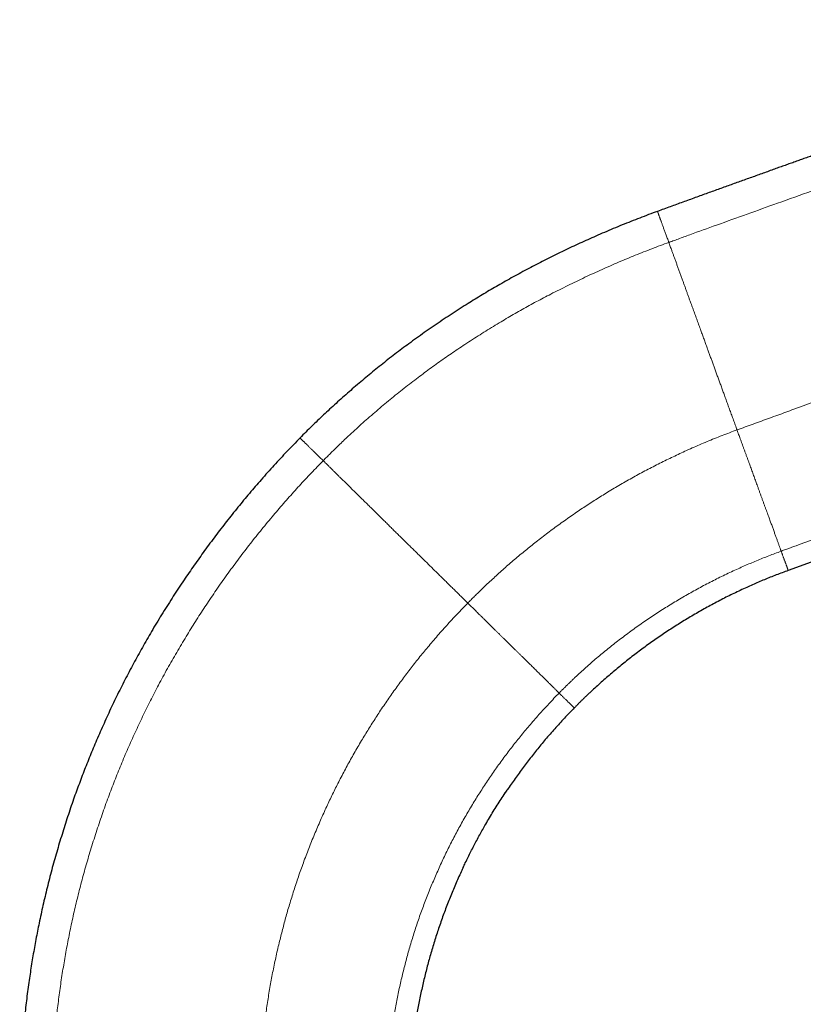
# Model space of a CAD drawing. Header units: millimetres. Extents: x 8 to 573, y 12 to 528.
# Tile 100 of 101: x 416 to 497, y 425 to 528. Entities that reach past the tile are written whole.
import ezdxf

# ---------------------------------------------------------------- set-up
doc = ezdxf.new("R2010")
doc.units = ezdxf.units.MM

msp = doc.modelspace()

# ---------------------------------------------------------------- linework, layer by layer
at = {"color": 7, "linetype": 'Continuous', "lineweight": 30}
for p, q in [((537.33, 485.55), (495.64, 470.38)), ((466.26, 447.32), (466.18, 447.2)), ((461.84, 439.48), (461.88, 439.56))]:
    msp.add_line(p, q, dxfattribs=at)
for points, knots in [([(538.39, 527.62), (538.2, 527.56), (537.81, 527.42), (537.22, 527.21), (536.64, 527), (536.09, 526.81), (535.57, 526.62), (535.05, 526.44), (534.54, 526.26), (534.04, 526.08), (533.54, 525.91), (533.05, 525.74), (532.58, 525.57), (532.11, 525.4), (531.64, 525.24), (531.19, 525.08), (530.75, 524.93), (530.33, 524.78), (529.92, 524.63), (529.52, 524.49), (529.13, 524.36), (528.74, 524.22), (528.34, 524.08), (527.95, 523.94), (527.56, 523.81), (527.19, 523.67), (526.82, 523.54), (526.46, 523.42), (526.12, 523.3), (525.8, 523.19), (525.48, 523.07), (525.16, 522.96), (524.86, 522.86), (524.56, 522.75), (524.27, 522.65), (523.99, 522.55), (523.71, 522.45), (523.44, 522.36), (523.18, 522.27), (522.93, 522.18), (522.68, 522.1), (522.43, 522.01), (522.18, 521.92), (521.92, 521.83), (521.66, 521.74), (521.42, 521.65), (521.19, 521.57), (520.96, 521.49), (520.76, 521.42), (520.56, 521.35), (520.38, 521.29), (520.21, 521.23), (520.04, 521.17), (519.88, 521.12), (519.64, 521.03), (519.32, 520.92), (518.91, 520.78), (518.52, 520.64), (518.2, 520.53), (517.94, 520.44), (517.76, 520.37), (517.57, 520.31), (517.39, 520.25), (517.21, 520.18), (517.03, 520.12), (516.86, 520.06), (516.7, 520), (516.53, 519.95), (516.38, 519.89), (516.23, 519.84), (516.08, 519.79), (515.95, 519.74), (515.83, 519.7), (515.73, 519.67), (515.65, 519.64), (515.58, 519.61), (515.5, 519.59), (515.42, 519.56), (515.33, 519.53), (515.23, 519.49), (515.12, 519.46), (515, 519.41), (514.87, 519.37), (514.73, 519.32), (514.58, 519.27), (514.42, 519.21), (514.25, 519.15), (514.07, 519.09), (513.89, 519.03), (513.7, 518.96), (513.5, 518.89), (513.29, 518.82), (513.07, 518.74), (512.85, 518.67), (512.63, 518.59), (512.4, 518.51), (512.17, 518.43), (511.93, 518.35), (511.69, 518.26), (511.43, 518.17), (511.16, 518.08), (510.88, 517.98), (510.57, 517.87), (510.26, 517.76), (509.94, 517.65), (509.61, 517.53), (509.27, 517.41), (508.92, 517.29), (508.56, 517.17), (508.19, 517.04), (507.82, 516.91), (507.44, 516.77), (507.05, 516.64), (506.66, 516.5), (506.25, 516.36), (505.82, 516.21), (505.39, 516.05), (504.94, 515.9), (504.48, 515.74), (504.02, 515.57), (503.54, 515.4), (503.08, 515.24), (502.61, 515.08), (502.15, 514.91), (501.68, 514.75), (501.21, 514.58), (500.73, 514.41), (500.24, 514.24), (499.74, 514.06), (499.23, 513.88), (498.72, 513.7), (498.2, 513.51), (497.67, 513.32), (497.14, 513.14), (496.62, 512.95), (496.1, 512.76), (495.58, 512.58), (495.04, 512.39), (494.49, 512.19), (493.92, 511.99), (493.33, 511.77), (492.73, 511.56), (492.13, 511.34), (491.52, 511.12), (490.91, 510.91), (490.31, 510.69), (489.71, 510.47), (489.11, 510.26), (488.49, 510.04), (487.88, 509.81), (487.25, 509.59), (486.62, 509.36), (485.98, 509.13), (485.33, 508.89), (484.68, 508.66), (484.03, 508.42), (483.38, 508.18), (482.72, 507.94), (482.27, 507.78), (482.05, 507.7)], [0, 0, 0, 0, 0.0102018, 0.0208694, 0.0313692, 0.0408464, 0.0501825, 0.0593774, 0.0684312, 0.0773438, 0.0861151, 0.0947453, 0.1032343, 0.111582, 0.1197885, 0.1278537, 0.1357777, 0.1431195, 0.1503357, 0.1574262, 0.1643912, 0.1712306, 0.1783472, 0.1853225, 0.1921565, 0.1988492, 0.2054006, 0.2118106, 0.2177249, 0.2235135, 0.2291766, 0.2347139, 0.2401256, 0.2454117, 0.2505721, 0.2556069, 0.260516, 0.2652995, 0.2698752, 0.2743298, 0.2786631, 0.2828752, 0.2876818, 0.2923202, 0.2967905, 0.3010925, 0.3052262, 0.3091918, 0.3129892, 0.3163223, 0.3195141, 0.3225646, 0.3254737, 0.3282771, 0.3310543, 0.3383784, 0.3455352, 0.3525249, 0.3593474, 0.362696, 0.3660027, 0.3692677, 0.3724909, 0.3756722, 0.3788109, 0.3818565, 0.3847795, 0.3877103, 0.3905066, 0.3931685, 0.3956958, 0.3980886, 0.400347, 0.4018357, 0.4032596, 0.4046186, 0.4059395, 0.4073692, 0.4089302, 0.4106225, 0.4126358, 0.4148081, 0.4171392, 0.4196293, 0.4222783, 0.4250862, 0.428053, 0.4311788, 0.4344634, 0.4379069, 0.4414437, 0.4451336, 0.448977, 0.4529736, 0.4568096, 0.4607769, 0.4648757, 0.4691057, 0.4734672, 0.47796, 0.4825842, 0.4878226, 0.4932199, 0.4987761, 0.5044914, 0.5103656, 0.5163988, 0.5225909, 0.528942, 0.5354521, 0.5421212, 0.5488259, 0.555684, 0.5626955, 0.5698603, 0.5774499, 0.5852043, 0.5931235, 0.6012076, 0.6094564, 0.6178701, 0.6264486, 0.634457, 0.6426039, 0.6508893, 0.6593132, 0.6678756, 0.6765764, 0.6854158, 0.6943936, 0.7035099, 0.7127646, 0.7221579, 0.7316896, 0.7408035, 0.7500404, 0.7594005, 0.7688836, 0.7784898, 0.7888127, 0.799274, 0.8098738, 0.820612, 0.8314886, 0.8425036, 0.853016, 0.8636513, 0.8744097, 0.8852912, 0.8962956, 0.907423, 0.9186734, 0.9300468, 0.9415432, 0.9531625, 0.964694, 0.9763441, 0.9881128, 1, 1, 1, 1]), ([(482.05, 507.7), (481.74, 507.59), (481.13, 507.36), (480.21, 507.01), (479.29, 506.65), (478.37, 506.29), (477.46, 505.91), (476.54, 505.52), (475.66, 505.14), (474.81, 504.76), (473.98, 504.38), (473.15, 504), (472.33, 503.61), (471.51, 503.21), (470.69, 502.81), (469.88, 502.39), (469.07, 501.97), (468.27, 501.55), (467.46, 501.11), (466.66, 500.67), (465.88, 500.23), (465.12, 499.79), (464.38, 499.36), (463.64, 498.91), (462.91, 498.46), (462.14, 497.98), (461.33, 497.47), (460.5, 496.93), (459.67, 496.38), (458.84, 495.81), (458.02, 495.25), (457.21, 494.67), (456.42, 494.1), (455.67, 493.54), (454.94, 492.99), (454.21, 492.43), (453.5, 491.87), (452.78, 491.3), (452.08, 490.72), (451.38, 490.14), (450.68, 489.55), (449.99, 488.95), (449.31, 488.35), (448.64, 487.74), (447.98, 487.14), (447.34, 486.55), (446.72, 485.96), (446.11, 485.36), (445.5, 484.76), (445.1, 484.36), (444.9, 484.16)], [0, 0, 0, 0, 0.022199, 0.044423, 0.066672, 0.088945, 0.111239, 0.133554, 0.155888, 0.176376, 0.196878, 0.217394, 0.237921, 0.258459, 0.279006, 0.299563, 0.320126, 0.340697, 0.361275, 0.381862, 0.402455, 0.421877, 0.441304, 0.460735, 0.480169, 0.499605, 0.522096, 0.544589, 0.567081, 0.589573, 0.612063, 0.63455, 0.657032, 0.677636, 0.698233, 0.718821, 0.739401, 0.759971, 0.780531, 0.80108, 0.821618, 0.842143, 0.862655, 0.883154, 0.903639, 0.92294, 0.942227, 0.9615, 0.980757, 1, 1, 1, 1]), ([(444.9, 484.16), (444.67, 483.92), (444.21, 483.45), (443.53, 482.74), (442.86, 482.02), (442.19, 481.29), (441.52, 480.56), (440.88, 479.83), (440.25, 479.11), (439.64, 478.39), (439.04, 477.67), (438.44, 476.94), (437.85, 476.21), (437.26, 475.47), (436.68, 474.72), (436.11, 473.97), (435.54, 473.21), (434.98, 472.45), (434.44, 471.69), (433.9, 470.93), (433.37, 470.16), (432.83, 469.37), (432.28, 468.55), (431.73, 467.7), (431.18, 466.85), (430.64, 465.99), (430.11, 465.12), (429.6, 464.27), (429.11, 463.43), (428.63, 462.59), (428.17, 461.76), (427.71, 460.92), (427.25, 460.07), (426.81, 459.22), (426.37, 458.36), (425.94, 457.5), (425.52, 456.64), (425.11, 455.77), (424.72, 454.91), (424.33, 454.05), (423.95, 453.18), (423.58, 452.34), (423.24, 451.51), (422.91, 450.7), (422.58, 449.88), (422.27, 449.07), (421.96, 448.25), (421.66, 447.43), (421.35, 446.58), (421.05, 445.69), (420.74, 444.78), (420.45, 443.87), (420.16, 442.95), (419.88, 442.03), (419.61, 441.11), (419.34, 440.19), (419.09, 439.26), (418.85, 438.33), (418.62, 437.41), (418.39, 436.49), (418.18, 435.57), (417.98, 434.66), (417.79, 433.76), (417.61, 432.89), (417.45, 432.04), (417.29, 431.19), (417.14, 430.33), (417, 429.48), (416.87, 428.63), (416.74, 427.75), (416.61, 426.84), (416.49, 425.9), (416.38, 424.96), (416.28, 424.02), (416.19, 423.08), (416.1, 422.14), (416.03, 421.2), (415.97, 420.27), (415.91, 419.33), (415.86, 418.4), (415.82, 417.48), (415.79, 416.56), (415.77, 415.65), (415.77, 415.04), (415.76, 414.73)], [0, 0, 0, 0, 0.012737, 0.025499, 0.038286, 0.051096, 0.063929, 0.076784, 0.088925, 0.101084, 0.113262, 0.125457, 0.13767, 0.149898, 0.162143, 0.174403, 0.186677, 0.198966, 0.211048, 0.223143, 0.23525, 0.247368, 0.260466, 0.273575, 0.286696, 0.299827, 0.312968, 0.326117, 0.338523, 0.350936, 0.363358, 0.375786, 0.388222, 0.400664, 0.413111, 0.425563, 0.43802, 0.450481, 0.462722, 0.474967, 0.487213, 0.499461, 0.5108, 0.522139, 0.533478, 0.544817, 0.556155, 0.567492, 0.578828, 0.591295, 0.603759, 0.61622, 0.628677, 0.641129, 0.653576, 0.666017, 0.678451, 0.690877, 0.703294, 0.71548, 0.727656, 0.739822, 0.751978, 0.763219, 0.774451, 0.785673, 0.796883, 0.808084, 0.819272, 0.830449, 0.84273, 0.854997, 0.867247, 0.879482, 0.891701, 0.903902, 0.916087, 0.928254, 0.940403, 0.952533, 0.964428, 0.976305, 0.988162, 1, 1, 1, 1]), ([(495.64, 470.38), (495.43, 470.3), (495.01, 470.15), (494.39, 469.91), (493.77, 469.67), (493.16, 469.42), (492.54, 469.16), (491.93, 468.89), (491.3, 468.61), (490.66, 468.31), (489.99, 467.99), (489.33, 467.67), (488.68, 467.34), (488.02, 466.99), (487.37, 466.64), (486.73, 466.29), (486.09, 465.92), (485.45, 465.55), (484.82, 465.17), (484.2, 464.78), (483.59, 464.39), (482.98, 464), (482.38, 463.59), (481.78, 463.17), (481.17, 462.75), (480.58, 462.31), (479.98, 461.87), (479.4, 461.43), (478.83, 460.98), (478.27, 460.52), (477.71, 460.06), (477.16, 459.6), (476.61, 459.12), (476.07, 458.65), (475.54, 458.16), (475.11, 457.76), (474.78, 457.45), (474.55, 457.23), (474.31, 457), (474.08, 456.78), (473.86, 456.55), (473.63, 456.32), (473.48, 456.17), (473.4, 456.09)], [0, 0, 0, 0, 0.024897, 0.049824, 0.074778, 0.099759, 0.124764, 0.149793, 0.174843, 0.202421, 0.230022, 0.257643, 0.285282, 0.312938, 0.340608, 0.368289, 0.395981, 0.423681, 0.451386, 0.4786, 0.505816, 0.533031, 0.560244, 0.587947, 0.615644, 0.643331, 0.671008, 0.698672, 0.725828, 0.752967, 0.780087, 0.807188, 0.834266, 0.861319, 0.888347, 0.915347, 0.92746, 0.939566, 0.951666, 0.96376, 0.975847, 0.987927, 1, 1, 1, 1]), ([(473.4, 456.09), (473.23, 455.92), (472.88, 455.56), (472.38, 455.03), (471.87, 454.48), (471.37, 453.93), (470.88, 453.37), (470.4, 452.82), (469.94, 452.26), (469.49, 451.72), (469.05, 451.16), (468.62, 450.61), (468.19, 450.04), (467.76, 449.47), (467.35, 448.89), (466.93, 448.31), (466.58, 447.79), (466.36, 447.47), (466.27, 447.34)], [0, 0, 0, 0, 0.0653171, 0.1307859, 0.1964019, 0.2621607, 0.3280575, 0.3940877, 0.4564628, 0.5189483, 0.5815402, 0.6442343, 0.7070266, 0.7699128, 0.8328887, 0.8959502, 0.9590929, 1, 1, 1, 1]), ([(461.84, 439.49), (461.92, 439.66), (462.09, 440.02), (462.37, 440.59), (462.66, 441.17), (462.96, 441.75), (463.26, 442.33), (463.57, 442.89), (463.88, 443.45), (464.22, 444.05), (464.59, 444.67), (464.98, 445.33), (465.39, 445.98), (465.8, 446.62), (466.09, 447.07), (466.25, 447.31), (466.27, 447.34)], [0, 0, 0, 0, 0.062326, 0.135134, 0.207916, 0.280667, 0.352086, 0.423467, 0.494806, 0.566099, 0.650905, 0.735633, 0.820276, 0.904827, 0.98928, 1, 1, 1, 1]), ([(466.22, 447.26), (466.22, 447.26), (466.23, 447.28), (466.25, 447.3), (466.26, 447.32)], [0, 0, 0, 0, 0.0003, 1, 1, 1, 1]), ([(461.88, 439.56), (461.8, 439.39), (461.62, 439.01), (461.34, 438.4), (461.05, 437.74), (460.77, 437.07), (460.49, 436.4), (460.23, 435.73), (459.97, 435.05), (459.72, 434.37), (459.48, 433.69), (459.25, 433.01), (459.02, 432.33), (458.81, 431.64), (458.6, 430.95), (458.4, 430.27), (458.22, 429.59), (458.04, 428.91), (457.86, 428.22), (457.7, 427.52), (457.54, 426.82), (457.39, 426.12), (457.25, 425.42), (457.12, 424.72), (457, 424.01), (456.88, 423.31), (456.78, 422.6), (456.68, 421.9), (456.59, 421.19), (456.51, 420.49), (456.44, 419.78), (456.37, 419.08), (456.32, 418.37), (456.27, 417.65), (456.23, 416.93), (456.2, 416.29), (456.18, 415.74), (456.17, 415.28), (456.16, 414.93), (456.16, 414.72), (456.16, 414.64), (456.16, 414.62), (456.16, 414.59), (456.16, 414.57), (456.16, 414.55), (456.16, 414.53), (456.16, 414.52)], [0, 0, 0, 0, 0.021448, 0.049392, 0.07734, 0.10529, 0.13324, 0.161188, 0.189133, 0.217072, 0.244942, 0.272802, 0.300651, 0.328485, 0.356304, 0.383609, 0.410894, 0.438159, 0.465401, 0.493173, 0.520918, 0.548633, 0.576317, 0.603967, 0.631582, 0.659159, 0.686698, 0.714196, 0.741651, 0.769061, 0.796425, 0.823741, 0.851007, 0.878946, 0.906829, 0.934654, 0.952985, 0.97129, 0.987376, 0.994447, 0.995373, 0.996298, 0.997224, 0.998149, 0.999075, 1, 1, 1, 1])]:
    msp.add_open_spline(points, degree=3, knots=knots, dxfattribs=at)
at = {"color": 8, "linetype": 'Continuous', "lineweight": 0}
for points, knots in [([(541.83, 525.07), (540.3, 524.53), (537.23, 523.45), (532.64, 521.84), (528.04, 520.24), (524.01, 518.83), (520.55, 517.63), (517.66, 516.63), (514.76, 515.64), (511.87, 514.64), (508.73, 513.55), (505.36, 512.38), (501.75, 511.11), (498.14, 509.83), (494.68, 508.6), (491.37, 507.42), (488.33, 506.32), (485.93, 505.46), (484.42, 504.91), (483.75, 504.66), (483.48, 504.57), (483.39, 504.53), (483.37, 504.52), (483.34, 504.52), (483.32, 504.51), (483.3, 504.5), (483.27, 504.49), (483.25, 504.48), (483.23, 504.48), (483.23, 504.47)], [0, 0, 0, 0, 0.078395, 0.156794, 0.235195, 0.313598, 0.362879, 0.41216, 0.461441, 0.510721, 0.560001, 0.621601, 0.683202, 0.744802, 0.806402, 0.86061, 0.914817, 0.96252, 0.983509, 0.992744, 0.996807, 0.997206, 0.997605, 0.998005, 0.998404, 0.998803, 0.999202, 0.999601, 1, 1, 1, 1]), ([(559.79, 510.29), (557.19, 509.35), (552.01, 507.46), (544.23, 504.62), (536.45, 501.79), (528.67, 498.95), (521.58, 496.37), (515.18, 494.04), (509.48, 491.96), (504.42, 490.12), (500, 488.51), (497.21, 487.49), (495.39, 486.83), (494.55, 486.52), (493.7, 486.22), (492.86, 485.91), (492.01, 485.6), (491.17, 485.29), (490.6, 485.09), (490.32, 484.98)], [0, 0, 0, 0, 0.111996, 0.223989, 0.335991, 0.447995, 0.559996, 0.642129, 0.724263, 0.806398, 0.860608, 0.914816, 0.926986, 0.939155, 0.951324, 0.963493, 0.975662, 0.987831, 1, 1, 1, 1]), ([(483.23, 504.47), (483.2, 504.55), (483.15, 504.7), (483.07, 504.91), (482.99, 505.12), (482.92, 505.32), (482.85, 505.51), (482.78, 505.69), (482.72, 505.86), (482.66, 506.03), (482.6, 506.19), (482.55, 506.34), (482.5, 506.48), (482.45, 506.61), (482.41, 506.73), (482.36, 506.85), (482.32, 506.95), (482.29, 507.06), (482.25, 507.15), (482.22, 507.23), (482.19, 507.31), (482.17, 507.38), (482.15, 507.44), (482.13, 507.5), (482.11, 507.54), (482.09, 507.59), (482.08, 507.62), (482.07, 507.65), (482.06, 507.68), (482.06, 507.69), (482.05, 507.7), (482.05, 507.7), (482.05, 507.7)], [0, 0, 0, 0, 0.036255, 0.072483, 0.108682, 0.14485, 0.179302, 0.213726, 0.248122, 0.282494, 0.316842, 0.351173, 0.383528, 0.415876, 0.448221, 0.48057, 0.512929, 0.545307, 0.577711, 0.610152, 0.642638, 0.675201, 0.707395, 0.739805, 0.77241, 0.805186, 0.83871, 0.872362, 0.906115, 0.939943, 0.97382, 1, 1, 1, 1]), ([(483.23, 504.47), (482.94, 504.37), (482.35, 504.15), (481.48, 503.82), (480.61, 503.48), (479.74, 503.14), (478.88, 502.78), (478.01, 502.42), (477.15, 502.05), (476.28, 501.66), (475.4, 501.26), (474.51, 500.85), (473.62, 500.42), (472.73, 499.99), (471.85, 499.55), (471.01, 499.13), (470.22, 498.71), (469.47, 498.32), (468.73, 497.91), (467.99, 497.5), (467.25, 497.08), (466.52, 496.66), (465.77, 496.21), (464.99, 495.75), (464.2, 495.26), (463.41, 494.76), (462.62, 494.26), (461.87, 493.76), (461.14, 493.27), (460.44, 492.79), (459.74, 492.31), (459.05, 491.82), (458.36, 491.32), (457.68, 490.82), (456.98, 490.29), (456.26, 489.74), (455.53, 489.17), (454.8, 488.59), (454.08, 488), (453.37, 487.41), (452.66, 486.8), (451.96, 486.19), (451.27, 485.58), (450.58, 484.95), (449.96, 484.38), (449.41, 483.86), (448.92, 483.39), (448.53, 483.01), (448.24, 482.73), (448.05, 482.54), (447.87, 482.35), (447.68, 482.17), (447.49, 481.98), (447.37, 481.85), (447.3, 481.79)], [0, 0, 0, 0, 0.021746, 0.043518, 0.065314, 0.087133, 0.108973, 0.130834, 0.152713, 0.17461, 0.197567, 0.22054, 0.243528, 0.266529, 0.289541, 0.312563, 0.332304, 0.352051, 0.371807, 0.391571, 0.411342, 0.431118, 0.450901, 0.472666, 0.494437, 0.516211, 0.537988, 0.559766, 0.579565, 0.599363, 0.619161, 0.638956, 0.658749, 0.678538, 0.698318, 0.720067, 0.741805, 0.76353, 0.785243, 0.806943, 0.828629, 0.8503, 0.871956, 0.893596, 0.91522, 0.931067, 0.946904, 0.962732, 0.968947, 0.975161, 0.981373, 0.987584, 0.993793, 1, 1, 1, 1]), ([(490.32, 484.98), (490.26, 485.16), (490.13, 485.5), (489.95, 486.01), (489.77, 486.51), (489.58, 487.01), (489.4, 487.5), (489.23, 487.99), (489.06, 488.46), (488.89, 488.91), (488.74, 489.34), (488.58, 489.77), (488.43, 490.19), (488.27, 490.61), (488.12, 491.02), (487.98, 491.43), (487.83, 491.83), (487.69, 492.22), (487.54, 492.62), (487.4, 493.01), (487.25, 493.42), (487.09, 493.85), (486.93, 494.31), (486.76, 494.76), (486.59, 495.23), (486.41, 495.73), (486.22, 496.25), (486.03, 496.76), (485.85, 497.27), (485.67, 497.77), (485.5, 498.22), (485.36, 498.6), (485.24, 498.93), (485.12, 499.26), (485.01, 499.59), (484.89, 499.91), (484.77, 500.24), (484.64, 500.58), (484.51, 500.94), (484.38, 501.31), (484.24, 501.68), (484.11, 502.05), (483.98, 502.42), (483.85, 502.77), (483.73, 503.1), (483.61, 503.42), (483.51, 503.7), (483.42, 503.94), (483.35, 504.14), (483.3, 504.28), (483.27, 504.35), (483.27, 504.37), (483.26, 504.38), (483.25, 504.4), (483.25, 504.42), (483.24, 504.44), (483.23, 504.46), (483.23, 504.47), (483.23, 504.47)], [0, 0, 0, 0, 0.023077, 0.045987, 0.068729, 0.091303, 0.113708, 0.135944, 0.15801, 0.17809, 0.198028, 0.217826, 0.237482, 0.257, 0.276378, 0.295619, 0.314724, 0.333694, 0.35257, 0.371471, 0.390399, 0.412737, 0.435101, 0.457484, 0.47988, 0.506176, 0.532469, 0.558748, 0.585003, 0.611223, 0.637397, 0.654993, 0.672595, 0.690305, 0.708133, 0.72608, 0.744146, 0.762333, 0.783704, 0.80524, 0.826944, 0.848815, 0.870853, 0.893059, 0.91274, 0.93255, 0.952489, 0.96572, 0.979007, 0.990746, 0.991901, 0.993057, 0.994213, 0.99537, 0.996527, 0.997684, 0.998842, 1, 1, 1, 1]), ([(542.93, 489.73), (541.65, 489.27), (539.09, 488.35), (535.25, 486.96), (531.4, 485.58), (527.56, 484.2), (523.72, 482.81), (519.87, 481.43), (516, 480.03), (512.09, 478.62), (508.14, 477.19), (504.65, 475.92), (501.6, 474.81), (499.1, 473.91), (497.13, 473.19), (495.89, 472.74), (495.34, 472.54), (495.12, 472.46), (495.03, 472.43), (495.01, 472.42), (494.98, 472.41), (494.96, 472.4), (494.93, 472.39), (494.92, 472.39), (494.91, 472.38)], [0, 0, 0, 0, 0.080002, 0.160004, 0.240005, 0.320005, 0.400003, 0.480002, 0.560001, 0.642135, 0.724269, 0.806403, 0.86061, 0.914818, 0.96252, 0.983509, 0.992744, 0.996807, 0.997339, 0.997872, 0.998404, 0.998936, 0.999468, 1, 1, 1, 1]), ([(447.3, 481.79), (447.25, 481.84), (447.15, 481.94), (447, 482.08), (446.86, 482.23), (446.72, 482.36), (446.58, 482.5), (446.46, 482.62), (446.33, 482.75), (446.21, 482.86), (446.09, 482.98), (445.98, 483.09), (445.88, 483.19), (445.78, 483.28), (445.69, 483.38), (445.6, 483.46), (445.52, 483.55), (445.44, 483.62), (445.36, 483.7), (445.29, 483.77), (445.23, 483.83), (445.17, 483.89), (445.12, 483.94), (445.07, 483.98), (445.03, 484.02), (445, 484.06), (444.96, 484.09), (444.94, 484.12), (444.92, 484.13), (444.91, 484.15), (444.9, 484.16), (444.9, 484.16), (444.9, 484.16)], [0, 0, 0, 0, 0.0334002, 0.0671094, 0.1011213, 0.1354291, 0.1684054, 0.2016373, 0.2351179, 0.2688397, 0.3027946, 0.3369744, 0.3693994, 0.4020089, 0.434795, 0.4677495, 0.500864, 0.5341296, 0.5675373, 0.6010778, 0.6347417, 0.6685191, 0.7017942, 0.7351598, 0.7686059, 0.8021226, 0.836311, 0.8705515, 0.9048334, 0.9391456, 0.9734774, 1, 1, 1, 1]), ([(490.32, 484.98), (490.06, 484.89), (489.54, 484.7), (488.76, 484.4), (487.98, 484.09), (487.2, 483.77), (486.43, 483.45), (485.66, 483.11), (484.91, 482.78), (484.19, 482.44), (483.49, 482.11), (482.8, 481.78), (482.11, 481.43), (481.42, 481.08), (480.74, 480.72), (480.05, 480.35), (479.38, 479.98), (478.7, 479.6), (478.03, 479.21), (477.37, 478.82), (476.72, 478.42), (476.08, 478.03), (475.47, 477.64), (474.85, 477.24), (474.24, 476.84), (473.63, 476.42), (473, 475.99), (472.37, 475.55), (471.74, 475.09), (471.12, 474.64), (470.5, 474.17), (469.89, 473.71), (469.31, 473.25), (468.74, 472.8), (468.18, 472.34), (467.62, 471.87), (467.06, 471.4), (466.51, 470.93), (465.97, 470.45), (465.43, 469.96), (464.89, 469.47), (464.34, 468.96), (463.79, 468.43), (463.35, 468), (463.04, 467.7), (462.86, 467.52), (462.68, 467.34), (462.51, 467.17), (462.39, 467.05), (462.33, 466.99)], [0, 0, 0, 0, 0.024899, 0.049827, 0.074782, 0.099763, 0.12477, 0.149799, 0.17485, 0.197831, 0.220828, 0.243839, 0.266864, 0.289902, 0.31295, 0.336008, 0.359075, 0.382149, 0.405229, 0.428314, 0.451402, 0.473174, 0.494946, 0.516719, 0.538491, 0.560261, 0.583347, 0.606429, 0.629505, 0.652574, 0.675634, 0.698686, 0.720411, 0.742125, 0.763829, 0.78552, 0.807197, 0.828861, 0.850509, 0.872141, 0.893756, 0.915352, 0.939086, 0.962795, 0.970241, 0.977685, 0.985126, 0.992564, 1, 1, 1, 1]), ([(494.91, 472.38), (494.89, 472.42), (494.87, 472.48), (494.83, 472.59), (494.79, 472.7), (494.75, 472.82), (494.7, 472.94), (494.66, 473.07), (494.61, 473.21), (494.56, 473.35), (494.5, 473.5), (494.45, 473.65), (494.39, 473.81), (494.33, 473.98), (494.26, 474.16), (494.2, 474.34), (494.13, 474.53), (494.06, 474.72), (493.99, 474.91), (493.92, 475.11), (493.84, 475.31), (493.77, 475.51), (493.69, 475.73), (493.61, 475.96), (493.52, 476.21), (493.42, 476.47), (493.32, 476.75), (493.21, 477.03), (493.11, 477.32), (493, 477.62), (492.89, 477.92), (492.78, 478.22), (492.67, 478.53), (492.56, 478.84), (492.45, 479.13), (492.36, 479.39), (492.27, 479.64), (492.18, 479.88), (492.09, 480.13), (492, 480.38), (491.91, 480.62), (491.82, 480.87), (491.73, 481.12), (491.63, 481.39), (491.53, 481.67), (491.42, 481.97), (491.31, 482.27), (491.2, 482.57), (491.09, 482.87), (490.98, 483.16), (490.89, 483.43), (490.79, 483.68), (490.7, 483.94), (490.61, 484.18), (490.53, 484.41), (490.45, 484.63), (490.39, 484.79), (490.35, 484.89), (490.34, 484.93), (490.34, 484.94), (490.33, 484.95), (490.33, 484.96), (490.32, 484.97), (490.32, 484.98), (490.32, 484.98)], [0, 0, 0, 0, 0.018381, 0.036736, 0.055062, 0.073361, 0.09163, 0.109546, 0.127433, 0.145295, 0.163131, 0.181307, 0.199462, 0.217597, 0.235717, 0.253826, 0.271927, 0.290027, 0.307187, 0.324356, 0.341559, 0.358873, 0.376297, 0.393817, 0.414572, 0.435421, 0.456341, 0.47731, 0.498733, 0.520157, 0.541558, 0.56291, 0.584191, 0.605374, 0.626438, 0.642854, 0.659172, 0.67539, 0.691579, 0.707759, 0.723648, 0.739537, 0.755429, 0.771329, 0.790271, 0.809231, 0.828214, 0.847222, 0.866257, 0.885323, 0.90131, 0.91732, 0.933352, 0.949406, 0.963551, 0.977713, 0.990189, 0.995682, 0.996402, 0.997121, 0.997841, 0.998561, 0.99928, 1, 1, 1, 1]), ([(447.3, 481.79), (447.1, 481.57), (446.68, 481.15), (446.06, 480.5), (445.44, 479.85), (444.83, 479.19), (444.23, 478.52), (443.63, 477.85), (443.03, 477.17), (442.44, 476.48), (441.83, 475.76), (441.23, 475.03), (440.63, 474.29), (440.03, 473.55), (439.44, 472.79), (438.86, 472.04), (438.29, 471.27), (437.72, 470.5), (437.16, 469.72), (436.6, 468.94), (436.06, 468.15), (435.53, 467.37), (435.01, 466.6), (434.52, 465.84), (434.03, 465.07), (433.54, 464.3), (433.06, 463.51), (432.57, 462.7), (432.08, 461.86), (431.59, 461.02), (431.12, 460.18), (430.65, 459.33), (430.2, 458.49), (429.77, 457.66), (429.35, 456.85), (428.94, 456.03), (428.54, 455.21), (428.15, 454.38), (427.76, 453.55), (427.38, 452.71), (427.01, 451.87), (426.65, 451.03), (426.3, 450.19), (425.96, 449.35), (425.62, 448.51), (425.3, 447.67), (424.97, 446.81), (424.65, 445.92), (424.33, 445), (424.01, 444.08), (423.71, 443.16), (423.41, 442.23), (423.13, 441.32), (422.86, 440.43), (422.61, 439.55), (422.36, 438.67), (422.13, 437.78), (421.9, 436.9), (421.68, 436.01), (421.47, 435.12), (421.27, 434.23), (421.08, 433.34), (420.9, 432.46), (420.72, 431.58), (420.56, 430.7), (420.41, 429.82), (420.26, 428.94), (420.12, 428.05), (419.99, 427.16), (419.87, 426.26), (419.75, 425.37), (419.65, 424.48), (419.55, 423.59), (419.46, 422.72), (419.39, 421.84), (419.32, 420.96), (419.26, 420.08), (419.2, 419.21), (419.16, 418.33), (419.12, 417.49), (419.09, 416.69), (419.07, 415.95), (419.06, 415.37), (419.06, 415.04), (419.06, 414.92), (419.06, 414.88), (419.06, 414.85), (419.06, 414.82), (419.06, 414.78), (419.06, 414.75), (419.06, 414.73), (419.06, 414.72)], [0, 0, 0, 0, 0.0119749, 0.023972, 0.035991, 0.0480313, 0.0600923, 0.0721735, 0.0842743, 0.0963942, 0.1091112, 0.1218478, 0.1346034, 0.1473775, 0.1601692, 0.172978, 0.1858031, 0.1986439, 0.2114996, 0.2243696, 0.2372532, 0.2501496, 0.2623203, 0.2745012, 0.2866916, 0.2988911, 0.311099, 0.3240552, 0.3370197, 0.3499933, 0.3629758, 0.3759665, 0.3889648, 0.4012267, 0.4134943, 0.425767, 0.4380444, 0.4503259, 0.4626109, 0.4748989, 0.4871894, 0.4994818, 0.5117757, 0.5238509, 0.5359264, 0.5480017, 0.5600763, 0.5731142, 0.5861501, 0.5991832, 0.612213, 0.6252389, 0.6382601, 0.6505324, 0.6627996, 0.6750606, 0.6873135, 0.6995576, 0.7117926, 0.7240178, 0.736233, 0.7484375, 0.760631, 0.7725956, 0.7845487, 0.7964899, 0.8084188, 0.8205514, 0.8326704, 0.8447753, 0.8568657, 0.8689412, 0.880786, 0.8926157, 0.9044297, 0.9162277, 0.9280094, 0.9397743, 0.951522, 0.9632521, 0.9735598, 0.9838535, 0.9929, 0.9968768, 0.9973231, 0.9977693, 0.9982155, 0.9986617, 0.9991078, 0.9995539, 1, 1, 1, 1]), ([(462.33, 466.99), (462.21, 467.11), (461.97, 467.35), (461.61, 467.7), (461.25, 468.06), (460.88, 468.42), (460.52, 468.77), (460.16, 469.13), (459.79, 469.5), (459.41, 469.87), (459.01, 470.26), (458.62, 470.65), (458.23, 471.03), (457.84, 471.42), (457.45, 471.8), (457.06, 472.18), (456.68, 472.56), (456.3, 472.93), (455.92, 473.3), (455.55, 473.67), (455.18, 474.03), (454.81, 474.39), (454.45, 474.75), (454.09, 475.11), (453.73, 475.46), (453.38, 475.81), (453.02, 476.16), (452.68, 476.5), (452.33, 476.84), (452, 477.17), (451.68, 477.48), (451.37, 477.78), (451.07, 478.08), (450.77, 478.37), (450.48, 478.66), (450.18, 478.95), (449.9, 479.24), (449.61, 479.52), (449.33, 479.79), (449.05, 480.06), (448.78, 480.33), (448.52, 480.59), (448.28, 480.83), (448.05, 481.05), (447.8, 481.3), (447.58, 481.51), (447.44, 481.65), (447.39, 481.7), (447.38, 481.71), (447.37, 481.73), (447.35, 481.74), (447.34, 481.75), (447.33, 481.76), (447.32, 481.78), (447.31, 481.78), (447.3, 481.79)], [0, 0, 0, 0, 0.0211006, 0.0422485, 0.0634418, 0.0846785, 0.1059566, 0.1272742, 0.1486291, 0.1721603, 0.1957316, 0.2193401, 0.2429831, 0.2666577, 0.2903612, 0.3140905, 0.3378428, 0.3616153, 0.3854049, 0.4087836, 0.4321733, 0.4555711, 0.4789742, 0.5025228, 0.5260712, 0.5496163, 0.5731554, 0.5966857, 0.6202042, 0.6437081, 0.6652381, 0.6867513, 0.7082456, 0.7297188, 0.7511687, 0.7725932, 0.7939902, 0.8153576, 0.8366934, 0.8579955, 0.8792618, 0.9004904, 0.9191387, 0.9377549, 0.9563377, 0.9808134, 0.9915628, 0.9926179, 0.9936728, 0.9947277, 0.9957824, 0.996837, 0.9978914, 0.9989458, 1, 1, 1, 1]), ([(494.91, 472.38), (494.69, 472.3), (494.26, 472.15), (493.62, 471.9), (492.98, 471.65), (492.34, 471.39), (491.7, 471.12), (491.07, 470.85), (490.42, 470.55), (489.75, 470.25), (489.06, 469.92), (488.37, 469.59), (487.69, 469.24), (487.01, 468.89), (486.34, 468.53), (485.67, 468.16), (485.01, 467.79), (484.34, 467.4), (483.69, 467.01), (483.05, 466.62), (482.41, 466.21), (481.78, 465.8), (481.15, 465.39), (480.53, 464.96), (479.9, 464.52), (479.28, 464.07), (478.67, 463.61), (478.06, 463.16), (477.47, 462.69), (476.88, 462.22), (476.3, 461.75), (475.73, 461.27), (475.16, 460.78), (474.6, 460.28), (474.05, 459.78), (473.6, 459.37), (473.26, 459.04), (473.02, 458.81), (472.78, 458.58), (472.54, 458.35), (472.3, 458.11), (472.07, 457.88), (471.91, 457.72), (471.83, 457.64)], [0, 0, 0, 0, 0.0248832, 0.0497968, 0.0747393, 0.0997088, 0.1247039, 0.1497228, 0.174764, 0.2023329, 0.2299243, 0.2575362, 0.2851661, 0.3128119, 0.3404714, 0.368144, 0.3958285, 0.4235227, 0.4512244, 0.4784369, 0.5056527, 0.5328698, 0.5600862, 0.5877947, 0.6154983, 0.643195, 0.6708825, 0.6985571, 0.7257221, 0.7528701, 0.7799994, 0.8071083, 0.834195, 0.8612579, 0.8882953, 0.9153056, 0.9274234, 0.9395353, 0.951641, 0.9637405, 0.9758336, 0.9879202, 1, 1, 1, 1]), ([(495.64, 470.38), (495.64, 470.38), (495.64, 470.38), (495.63, 470.39), (495.63, 470.4), (495.62, 470.42), (495.61, 470.44), (495.6, 470.47), (495.59, 470.5), (495.58, 470.54), (495.56, 470.59), (495.54, 470.64), (495.52, 470.71), (495.49, 470.77), (495.47, 470.85), (495.44, 470.93), (495.41, 471.01), (495.38, 471.09), (495.35, 471.17), (495.32, 471.25), (495.29, 471.34), (495.25, 471.44), (495.21, 471.54), (495.17, 471.66), (495.13, 471.77), (495.08, 471.9), (495.04, 472.02), (495, 472.13), (494.97, 472.22), (494.94, 472.3), (494.92, 472.34), (494.92, 472.36), (494.91, 472.36), (494.91, 472.37), (494.91, 472.37), (494.91, 472.38), (494.91, 472.38), (494.91, 472.38)], [0, 0, 0, 0, 0.038714, 0.076815, 0.114316, 0.151231, 0.187576, 0.222729, 0.257359, 0.291478, 0.3251, 0.364583, 0.403953, 0.443276, 0.482539, 0.521734, 0.56085, 0.594308, 0.627695, 0.661005, 0.694526, 0.728585, 0.763171, 0.798273, 0.834836, 0.871917, 0.909501, 0.934576, 0.959859, 0.982277, 0.99219, 0.993491, 0.994791, 0.996093, 0.997395, 0.998697, 1, 1, 1, 1]), ([(462.33, 466.99), (462.15, 466.8), (461.78, 466.42), (461.22, 465.84), (460.68, 465.26), (460.14, 464.66), (459.6, 464.07), (459.07, 463.46), (458.56, 462.86), (458.07, 462.28), (457.6, 461.71), (457.13, 461.13), (456.67, 460.55), (456.22, 459.96), (455.76, 459.36), (455.32, 458.76), (454.88, 458.16), (454.44, 457.55), (454.02, 456.94), (453.59, 456.32), (453.18, 455.7), (452.79, 455.1), (452.4, 454.5), (452.03, 453.9), (451.65, 453.3), (451.28, 452.68), (450.9, 452.04), (450.53, 451.39), (450.16, 450.73), (449.79, 450.07), (449.44, 449.4), (449.09, 448.74), (448.76, 448.09), (448.44, 447.46), (448.13, 446.81), (447.82, 446.17), (447.51, 445.5), (447.19, 444.79), (446.87, 444.06), (446.56, 443.33), (446.25, 442.59), (445.95, 441.85), (445.66, 441.11), (445.38, 440.37), (445.11, 439.63), (444.85, 438.9), (444.61, 438.19), (444.37, 437.47), (444.14, 436.75), (443.92, 436.03), (443.7, 435.32), (443.5, 434.62), (443.31, 433.93), (443.13, 433.24), (442.95, 432.56), (442.77, 431.84), (442.59, 431.1), (442.42, 430.32), (442.25, 429.55), (442.09, 428.78), (441.94, 428), (441.8, 427.23), (441.67, 426.45), (441.54, 425.67), (441.43, 424.89), (441.32, 424.12), (441.22, 423.34), (441.12, 422.56), (441.04, 421.79), (440.96, 421.01), (440.89, 420.23), (440.83, 419.49), (440.79, 418.78), (440.75, 418.09), (440.71, 417.41), (440.69, 416.84), (440.67, 416.38), (440.66, 416.02), (440.65, 415.67), (440.64, 415.31), (440.64, 414.96), (440.64, 414.72), (440.64, 414.6)], [0, 0, 0, 0, 0.013721, 0.027469, 0.041244, 0.055045, 0.068872, 0.082722, 0.096597, 0.109336, 0.122094, 0.13487, 0.147663, 0.160474, 0.173302, 0.186145, 0.199004, 0.211878, 0.224766, 0.237667, 0.250582, 0.26277, 0.274968, 0.287176, 0.299394, 0.31162, 0.324597, 0.337583, 0.350576, 0.363577, 0.376585, 0.389598, 0.401873, 0.414152, 0.426435, 0.438721, 0.45101, 0.464727, 0.478446, 0.492167, 0.505888, 0.519608, 0.533327, 0.547044, 0.560759, 0.573789, 0.586815, 0.599836, 0.612853, 0.625864, 0.638869, 0.651124, 0.663372, 0.675613, 0.687847, 0.700072, 0.713706, 0.727328, 0.740938, 0.754535, 0.768118, 0.781686, 0.795239, 0.808776, 0.822296, 0.835799, 0.849284, 0.862749, 0.876196, 0.889622, 0.903027, 0.91641, 0.928169, 0.939911, 0.951634, 0.963339, 0.969463, 0.975581, 0.981694, 0.987801, 0.993903, 1, 1, 1, 1]), ([(471.83, 457.64), (471.81, 457.66), (471.76, 457.71), (471.68, 457.78), (471.6, 457.86), (471.52, 457.95), (471.43, 458.04), (471.33, 458.13), (471.23, 458.23), (471.13, 458.33), (471.01, 458.44), (470.9, 458.56), (470.77, 458.68), (470.65, 458.81), (470.51, 458.94), (470.37, 459.07), (470.23, 459.21), (470.09, 459.36), (469.94, 459.5), (469.79, 459.65), (469.63, 459.8), (469.48, 459.96), (469.32, 460.12), (469.15, 460.28), (468.99, 460.44), (468.83, 460.6), (468.66, 460.76), (468.49, 460.93), (468.31, 461.1), (468.13, 461.29), (467.93, 461.48), (467.73, 461.68), (467.53, 461.88), (467.32, 462.08), (467.11, 462.28), (466.9, 462.49), (466.69, 462.7), (466.48, 462.91), (466.26, 463.12), (466.05, 463.33), (465.83, 463.54), (465.62, 463.76), (465.4, 463.97), (465.18, 464.18), (464.96, 464.4), (464.74, 464.62), (464.51, 464.84), (464.29, 465.07), (464.06, 465.29), (463.84, 465.51), (463.63, 465.71), (463.43, 465.91), (463.25, 466.09), (463.07, 466.27), (462.9, 466.44), (462.73, 466.6), (462.58, 466.75), (462.46, 466.86), (462.4, 466.93), (462.37, 466.95), (462.36, 466.96), (462.36, 466.97), (462.35, 466.98), (462.34, 466.98), (462.34, 466.99), (462.33, 466.99)], [0, 0, 0, 0, 0.016917, 0.033976, 0.051172, 0.068503, 0.085964, 0.103238, 0.120631, 0.138139, 0.155758, 0.173846, 0.192041, 0.210337, 0.228729, 0.247212, 0.26578, 0.284428, 0.302173, 0.319979, 0.337841, 0.355754, 0.373713, 0.391711, 0.408712, 0.425738, 0.442786, 0.45985, 0.476926, 0.49599, 0.515057, 0.534117, 0.553166, 0.572196, 0.591201, 0.610173, 0.629107, 0.647996, 0.666834, 0.685614, 0.70433, 0.722976, 0.741547, 0.760036, 0.778438, 0.797617, 0.816688, 0.835646, 0.854486, 0.873201, 0.891787, 0.907247, 0.92261, 0.937874, 0.953036, 0.966292, 0.979467, 0.990991, 0.996041, 0.996701, 0.997362, 0.998022, 0.998681, 0.999341, 1, 1, 1, 1]), ([(471.83, 457.64), (471.65, 457.46), (471.29, 457.09), (470.77, 456.53), (470.24, 455.97), (469.73, 455.4), (469.22, 454.82), (468.72, 454.24), (468.24, 453.67), (467.78, 453.1), (467.32, 452.53), (466.86, 451.95), (466.42, 451.37), (465.98, 450.78), (465.54, 450.18), (465.11, 449.57), (464.69, 448.97), (464.28, 448.35), (463.88, 447.74), (463.48, 447.13), (463.1, 446.51), (462.71, 445.88), (462.34, 445.24), (461.96, 444.6), (461.6, 443.95), (461.24, 443.29), (460.89, 442.63), (460.55, 441.98), (460.23, 441.32), (459.9, 440.66), (459.59, 439.99), (459.28, 439.31), (458.98, 438.62), (458.68, 437.93), (458.39, 437.24), (458.12, 436.54), (457.85, 435.84), (457.58, 435.14), (457.33, 434.43), (457.09, 433.73), (456.85, 433.02), (456.63, 432.3), (456.41, 431.59), (456.2, 430.88), (456.01, 430.18), (455.82, 429.47), (455.64, 428.75), (455.46, 428.03), (455.3, 427.31), (455.14, 426.58), (454.99, 425.85), (454.85, 425.12), (454.72, 424.39), (454.6, 423.66), (454.49, 422.92), (454.39, 422.19), (454.3, 421.46), (454.21, 420.73), (454.13, 420), (454.07, 419.27), (454.01, 418.53), (453.96, 417.79), (453.92, 417.04), (453.89, 416.38), (453.87, 415.8), (453.86, 415.33), (453.85, 414.95), (453.85, 414.74), (453.85, 414.66), (453.85, 414.63), (453.85, 414.61), (453.85, 414.58), (453.85, 414.56), (453.85, 414.54), (453.85, 414.53)], [0, 0, 0, 0, 0.015995, 0.032028, 0.048098, 0.064204, 0.080344, 0.096518, 0.111796, 0.127102, 0.142435, 0.157793, 0.173175, 0.18858, 0.204008, 0.219456, 0.234925, 0.250412, 0.26564, 0.280884, 0.296142, 0.311415, 0.326978, 0.342554, 0.358142, 0.373741, 0.389349, 0.404688, 0.420034, 0.435386, 0.450744, 0.466419, 0.482097, 0.497778, 0.51346, 0.529142, 0.544822, 0.5605, 0.57614, 0.591776, 0.607406, 0.623029, 0.638644, 0.653971, 0.669288, 0.684594, 0.699886, 0.715476, 0.73105, 0.746608, 0.762147, 0.777668, 0.793169, 0.808649, 0.824107, 0.839543, 0.854955, 0.870342, 0.885703, 0.901037, 0.916345, 0.93203, 0.947685, 0.963307, 0.9736, 0.983879, 0.992911, 0.996882, 0.997402, 0.997921, 0.998441, 0.998961, 0.99948, 1, 1, 1, 1]), ([(473.4, 456.09), (473.4, 456.09), (473.4, 456.09), (473.39, 456.1), (473.37, 456.12), (473.35, 456.14), (473.32, 456.17), (473.29, 456.21), (473.24, 456.25), (473.2, 456.29), (473.15, 456.34), (473.1, 456.39), (473.04, 456.45), (472.97, 456.52), (472.9, 456.59), (472.82, 456.66), (472.74, 456.74), (472.66, 456.83), (472.57, 456.92), (472.47, 457.01), (472.37, 457.1), (472.28, 457.2), (472.18, 457.29), (472.07, 457.4), (471.97, 457.5), (471.89, 457.58), (471.86, 457.61), (471.85, 457.62), (471.85, 457.63), (471.84, 457.63), (471.84, 457.63), (471.83, 457.64), (471.83, 457.64), (471.83, 457.64)], [0, 0, 0, 0, 0.045254, 0.090502, 0.135739, 0.180959, 0.226157, 0.271328, 0.316465, 0.357806, 0.399111, 0.440375, 0.481594, 0.522763, 0.563879, 0.604938, 0.645935, 0.686866, 0.727729, 0.768517, 0.809229, 0.844988, 0.880682, 0.916308, 0.963226, 0.983829, 0.992887, 0.994073, 0.995258, 0.996444, 0.997629, 0.998815, 1, 1, 1, 1])]:
    msp.add_open_spline(points, degree=3, knots=knots, dxfattribs=at)

doc.saveas('drawing.dxf')
